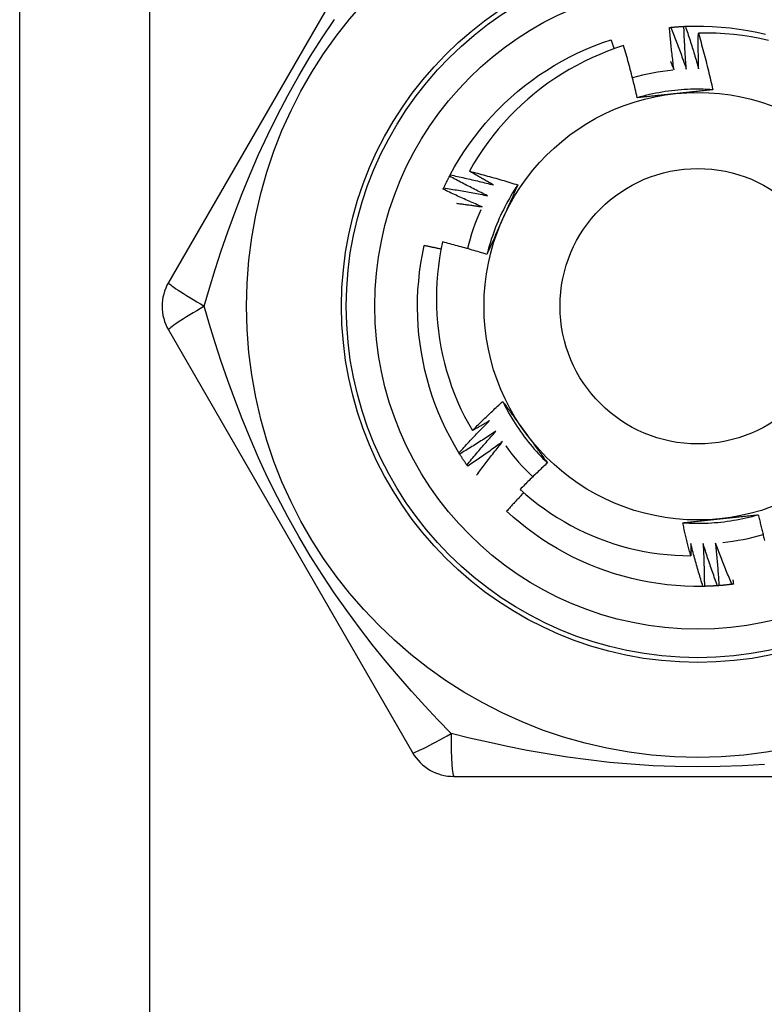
# Model space of a CAD drawing. Header units: inches. Extents: x 5 to 147, y 9 to 79.
# Tile 65 of 95: x 32.871 to 33.18, y 57.725 to 58.134. Entities that reach past the tile are written whole.
import ezdxf

# ---------------------------------------------------------------- set-up
doc = ezdxf.new("R2010")
doc.units = ezdxf.units.IN
doc.header["$MEASUREMENT"] = 0
doc.layers.add('Visible Edges(ANSI)', color=7, linetype='Continuous', lineweight=25)
doc.layers.add('Visible Tangent Edges(ANSI)', color=7, linetype='Continuous', lineweight=25)

msp = doc.modelspace()

# ---------------------------------------------------------------- linework, layer by layer
at = {"layer": 'Visible Edges(ANSI)'}
for p, q in [((32.8715, 25.20765), (32.8715, 58.34151)), ((33.0343, 58.19977), (32.93315, 58.02458)), ((33.04963, 58.06865), (33.04991, 58.06919)), ((32.93315, 58.00489), (33.0343, 57.8297)), ((33.05383, 57.95346), (33.05352, 57.95397)), ((33.05715, 57.94842), (33.0568, 57.94892)), ((33.15522, 57.89863), (33.15462, 57.89861)), ((33.05135, 57.81985), (33.25365, 57.81985))]:
    msp.add_line(p, q, dxfattribs=at)
at = {"layer": 'Visible Edges(ANSI)', "flags": 128}
for points in [[(33.14675, 58.13073), (33.14678, 58.13074), (33.1468, 58.13074), (33.14683, 58.13074), (33.14685, 58.13074), (33.14688, 58.13074), (33.1469, 58.13074), (33.14693, 58.13074), (33.14695, 58.13074), (33.14698, 58.13075), (33.14701, 58.13075), (33.14703, 58.13075), (33.14706, 58.13075), (33.14708, 58.13075), (33.14711, 58.13075), (33.14713, 58.13075), (33.14716, 58.13075), (33.14718, 58.13075), (33.14721, 58.13076), (33.14723, 58.13076), (33.14726, 58.13076), (33.14728, 58.13076), (33.14731, 58.13076), (33.14733, 58.13076), (33.14736, 58.13076)], [(33.14736, 58.13076), (33.15108, 58.13087), (33.1548, 58.13085), (33.15851, 58.13072), (33.16222, 58.13047), (33.16593, 58.1301), (33.16961, 58.12961), (33.17328, 58.129), (33.17693, 58.12828), (33.18056, 58.12744)], [(33.14736, 58.13076), (33.1476, 58.13004), (33.14785, 58.12931), (33.14809, 58.12858), (33.14833, 58.12785), (33.14857, 58.12712), (33.14881, 58.12639), (33.14904, 58.12566), (33.14928, 58.12493), (33.14951, 58.1242), (33.14974, 58.12346), (33.14997, 58.12273), (33.1502, 58.122), (33.15043, 58.12126), (33.15066, 58.12053), (33.15088, 58.11979), (33.15111, 58.11906), (33.15133, 58.11832), (33.15155, 58.11759), (33.15177, 58.11685), (33.15199, 58.11611), (33.15221, 58.11538), (33.15242, 58.11464), (33.15264, 58.1139), (33.15285, 58.11316)], [(33.14074, 58.13028), (33.14077, 58.13028), (33.14079, 58.13029), (33.14082, 58.13029), (33.14084, 58.13029), (33.14087, 58.13029), (33.14089, 58.1303), (33.14092, 58.1303), (33.14094, 58.1303), (33.14097, 58.1303), (33.14099, 58.13031), (33.14102, 58.13031), (33.14104, 58.13031), (33.14107, 58.13031), (33.14109, 58.13032), (33.14112, 58.13032), (33.14114, 58.13032), (33.14117, 58.13032), (33.14119, 58.13033), (33.14122, 58.13033), (33.14124, 58.13033), (33.14127, 58.13033), (33.14129, 58.13033), (33.14132, 58.13034), (33.14134, 58.13034)], [(33.14264, 58.11267), (33.14255, 58.1134), (33.14245, 58.11413), (33.14236, 58.11486), (33.14227, 58.11559), (33.14218, 58.11633), (33.14209, 58.11706), (33.142, 58.11779), (33.14192, 58.11853), (33.14183, 58.11926), (33.14175, 58.11999), (33.14167, 58.12073), (33.14159, 58.12146), (33.14151, 58.12219), (33.14143, 58.12293), (33.14136, 58.12366), (33.14128, 58.1244), (33.14121, 58.12513), (33.14114, 58.12587), (33.14107, 58.1266), (33.141, 58.12734), (33.14093, 58.12807), (33.14087, 58.12881), (33.1408, 58.12954), (33.14074, 58.13028)], [(33.14134, 58.13034), (33.14157, 58.13036), (33.14179, 58.13038), (33.14202, 58.1304), (33.14224, 58.13042), (33.14247, 58.13044), (33.14269, 58.13046), (33.14292, 58.13048), (33.14314, 58.1305), (33.14337, 58.13052), (33.14359, 58.13054), (33.14382, 58.13055), (33.14405, 58.13057), (33.14427, 58.13059), (33.1445, 58.1306), (33.14472, 58.13062), (33.14495, 58.13063), (33.14517, 58.13065), (33.1454, 58.13066), (33.14563, 58.13067), (33.14585, 58.13069), (33.14608, 58.1307), (33.1463, 58.13071), (33.14653, 58.13072), (33.14675, 58.13073)], [(33.14134, 58.13034), (33.14162, 58.12963), (33.1419, 58.12891), (33.14218, 58.1282), (33.14246, 58.12748), (33.14274, 58.12676), (33.14301, 58.12605), (33.14329, 58.12533), (33.14356, 58.12461), (33.14383, 58.12389), (33.1441, 58.12317), (33.14437, 58.12245), (33.14464, 58.12173), (33.1449, 58.12101), (33.14517, 58.12029), (33.14543, 58.11957), (33.14569, 58.11885), (33.14595, 58.11812), (33.14621, 58.1174), (33.14647, 58.11668), (33.14673, 58.11595), (33.14698, 58.11523), (33.14724, 58.1145), (33.14749, 58.11377), (33.14774, 58.11305)], [(33.14774, 58.11305), (33.14768, 58.11378), (33.14762, 58.11452), (33.14757, 58.11525), (33.14752, 58.11599), (33.14746, 58.11673), (33.14741, 58.11746), (33.14737, 58.1182), (33.14732, 58.11893), (33.14727, 58.11967), (33.14723, 58.12041), (33.14718, 58.12115), (33.14714, 58.12188), (33.1471, 58.12262), (33.14706, 58.12336), (33.14703, 58.12409), (33.14699, 58.12483), (33.14695, 58.12557), (33.14692, 58.12631), (33.14689, 58.12704), (33.14686, 58.12778), (33.14683, 58.12852), (33.1468, 58.12926), (33.14678, 58.13), (33.14675, 58.13073)], [(33.15285, 58.11316), (33.15283, 58.11378), (33.15282, 58.11439), (33.1528, 58.11501), (33.15279, 58.11562), (33.15278, 58.11624), (33.15277, 58.11685), (33.15275, 58.11747), (33.15275, 58.11808), (33.15274, 58.1187), (33.15273, 58.11931), (33.15272, 58.11993), (33.15272, 58.12054), (33.15271, 58.12116), (33.15271, 58.12178), (33.15271, 58.12239), (33.15271, 58.12301), (33.15271, 58.12362), (33.15271, 58.12424), (33.15271, 58.12485), (33.15271, 58.12547), (33.15272, 58.12608), (33.15272, 58.1267), (33.15273, 58.12732), (33.15274, 58.12793)], [(33.18178, 58.12491), (33.17821, 58.1257), (33.17461, 58.12637), (33.171, 58.12692), (33.16737, 58.12736), (33.16373, 58.12768), (33.16007, 58.12788), (33.15641, 58.12797), (33.15274, 58.12793)], [(33.15274, 58.12793), (33.15301, 58.12696), (33.15329, 58.12599), (33.15356, 58.12502), (33.15383, 58.12405), (33.1541, 58.12308), (33.15437, 58.12211), (33.15463, 58.12114), (33.15489, 58.12016), (33.15515, 58.11919), (33.15541, 58.11821), (33.15566, 58.11724), (33.15591, 58.11626), (33.15616, 58.11528), (33.15641, 58.1143), (33.15665, 58.11333), (33.15689, 58.11235), (33.15713, 58.11137), (33.15737, 58.11039), (33.1576, 58.10941), (33.15783, 58.10842), (33.15806, 58.10744), (33.15829, 58.10646), (33.15851, 58.10547), (33.15873, 58.10449)], [(33.04991, 58.06919), (33.05171, 58.07245), (33.05361, 58.07564), (33.05561, 58.07878), (33.05771, 58.08185), (33.05991, 58.08485), (33.0622, 58.08778), (33.06459, 58.09064), (33.06706, 58.09341), (33.06963, 58.09611), (33.07227, 58.09872), (33.07501, 58.10125), (33.07782, 58.10368), (33.0807, 58.10603), (33.08366, 58.10828), (33.08669, 58.11044), (33.08979, 58.1125), (33.09296, 58.11445), (33.09618, 58.11631), (33.09946, 58.11806), (33.1028, 58.11971), (33.10619, 58.12124), (33.10962, 58.12267), (33.1131, 58.12399), (33.11662, 58.1252)], [(33.12178, 58.12278), (33.11844, 58.12167), (33.11514, 58.12045), (33.11187, 58.11914), (33.10864, 58.11771), (33.10546, 58.11619), (33.10233, 58.11457), (33.09926, 58.11286), (33.09625, 58.11105), (33.09329, 58.10914), (33.0904, 58.10715), (33.08757, 58.10506), (33.08481, 58.10289), (33.08212, 58.10063), (33.0795, 58.09828), (33.07695, 58.09584), (33.07448, 58.09333), (33.07209, 58.09073), (33.06978, 58.08807), (33.06757, 58.08534), (33.06544, 58.08254), (33.06341, 58.07967), (33.06147, 58.07675), (33.05962, 58.07376), (33.05787, 58.07071)], [(33.11788, 58.12147), (33.11783, 58.12163), (33.11778, 58.12178), (33.11772, 58.12194), (33.11767, 58.12209), (33.11762, 58.12225), (33.11757, 58.1224), (33.11752, 58.12256), (33.11746, 58.12271), (33.11741, 58.12287), (33.11736, 58.12302), (33.11731, 58.12318), (33.11725, 58.12334), (33.1172, 58.12349), (33.11715, 58.12365), (33.1171, 58.1238), (33.11704, 58.12396), (33.11699, 58.12411), (33.11694, 58.12427), (33.11689, 58.12442), (33.11683, 58.12458), (33.11678, 58.12473), (33.11673, 58.12489), (33.11667, 58.12504), (33.11662, 58.1252)], [(33.12742, 58.10114), (33.12721, 58.10205), (33.127, 58.10296), (33.12678, 58.10386), (33.12657, 58.10477), (33.12635, 58.10568), (33.12613, 58.10658), (33.12591, 58.10749), (33.12568, 58.10839), (33.12546, 58.1093), (33.12523, 58.1102), (33.125, 58.1111), (33.12476, 58.112), (33.12453, 58.1129), (33.12429, 58.11381), (33.12405, 58.11471), (33.1238, 58.1156), (33.12356, 58.1165), (33.12331, 58.1174), (33.12306, 58.1183), (33.12281, 58.1192), (33.12256, 58.12009), (33.1223, 58.12099), (33.12204, 58.12188), (33.12178, 58.12278)], [(33.14121, 58.11618), (33.14127, 58.11603), (33.14133, 58.11589), (33.14139, 58.11574), (33.14145, 58.1156), (33.14151, 58.11545), (33.14157, 58.1153), (33.14163, 58.11516), (33.14169, 58.11501), (33.14175, 58.11487), (33.14181, 58.11472), (33.14187, 58.11457), (33.14193, 58.11443), (33.14199, 58.11428), (33.14205, 58.11413), (33.14211, 58.11399), (33.14217, 58.11384), (33.14223, 58.11369), (33.14229, 58.11355), (33.14235, 58.1134), (33.14241, 58.11325), (33.14246, 58.11311), (33.14252, 58.11296), (33.14258, 58.11281), (33.14264, 58.11267)], [(33.15873, 58.10448), (33.15742, 58.10456), (33.1561, 58.10463), (33.15478, 58.10467), (33.15346, 58.10469), (33.15214, 58.10469), (33.15082, 58.10468), (33.1495, 58.10464), (33.14818, 58.10459), (33.14687, 58.10452), (33.14555, 58.10442), (33.14424, 58.10431), (33.14292, 58.10418), (33.14161, 58.10403), (33.14031, 58.10387), (33.139, 58.10368), (33.1377, 58.10347), (33.1364, 58.10325), (33.1351, 58.103), (33.13381, 58.10274), (33.13252, 58.10246), (33.13124, 58.10216), (33.12996, 58.10184), (33.12868, 58.1015), (33.12741, 58.10114)], [(33.14324, 58.10283), (33.14257, 58.10276), (33.14191, 58.10269), (33.14124, 58.10262), (33.14058, 58.10255), (33.13992, 58.10248), (33.13926, 58.10241), (33.13859, 58.10234), (33.13793, 58.10227), (33.13727, 58.1022), (33.13661, 58.10213), (33.13595, 58.10206), (33.1353, 58.10199), (33.13464, 58.10192), (33.13398, 58.10185), (33.13332, 58.10178), (33.13266, 58.10171), (33.13201, 58.10164), (33.13135, 58.10157), (33.13069, 58.1015), (33.13004, 58.10143), (33.12938, 58.10136), (33.12873, 58.10128), (33.12807, 58.10121), (33.12742, 58.10114)], [(33.15873, 58.10449), (33.15809, 58.10442), (33.15745, 58.10435), (33.15681, 58.10428), (33.15616, 58.10421), (33.15552, 58.10414), (33.15488, 58.10407), (33.15424, 58.104), (33.15359, 58.10393), (33.15295, 58.10386), (33.15231, 58.10379), (33.15166, 58.10372), (33.15102, 58.10365), (33.15037, 58.10358), (33.14973, 58.10352), (33.14908, 58.10345), (33.14843, 58.10338), (33.14778, 58.10331), (33.14714, 58.10324), (33.14649, 58.10317), (33.14584, 58.10311), (33.14519, 58.10304), (33.14454, 58.10297), (33.14389, 58.1029), (33.14324, 58.10283)], [(33.05787, 58.07071), (33.05871, 58.0705), (33.05955, 58.07028), (33.06039, 58.07006), (33.06123, 58.06984), (33.06206, 58.06961), (33.0629, 58.06939), (33.06374, 58.06916), (33.06457, 58.06893), (33.06541, 58.0687), (33.06624, 58.06847), (33.06708, 58.06823), (33.06791, 58.068), (33.06875, 58.06776), (33.06958, 58.06752), (33.07041, 58.06728), (33.07124, 58.06703), (33.07208, 58.06679), (33.07291, 58.06654), (33.07374, 58.06629), (33.07457, 58.06604), (33.0754, 58.06578), (33.07623, 58.06553), (33.07706, 58.06527), (33.07788, 58.06501)], [(33.06786, 58.06499), (33.06744, 58.06522), (33.06702, 58.06545), (33.06661, 58.06569), (33.06619, 58.06592), (33.06577, 58.06615), (33.06535, 58.06639), (33.06493, 58.06663), (33.06451, 58.06686), (33.0641, 58.0671), (33.06368, 58.06734), (33.06326, 58.06757), (33.06285, 58.06781), (33.06243, 58.06805), (33.06201, 58.06829), (33.0616, 58.06853), (33.06118, 58.06877), (33.06077, 58.06901), (33.06035, 58.06925), (33.05994, 58.06949), (33.05952, 58.06974), (33.05911, 58.06998), (33.0587, 58.07022), (33.05828, 58.07047), (33.05787, 58.07071)], [(33.04722, 58.06379), (33.04732, 58.064), (33.04741, 58.0642), (33.04751, 58.0644), (33.04761, 58.06461), (33.04771, 58.06481), (33.0478, 58.06502), (33.0479, 58.06522), (33.048, 58.06542), (33.0481, 58.06563), (33.0482, 58.06583), (33.0483, 58.06603), (33.0484, 58.06624), (33.0485, 58.06644), (33.0486, 58.06664), (33.0487, 58.06684), (33.0488, 58.06705), (33.0489, 58.06725), (33.04901, 58.06745), (33.04911, 58.06765), (33.04921, 58.06785), (33.04932, 58.06805), (33.04942, 58.06825), (33.04952, 58.06845), (33.04963, 58.06865)], [(33.06537, 58.06053), (33.06471, 58.06085), (33.06404, 58.06118), (33.06338, 58.0615), (33.06272, 58.06183), (33.06206, 58.06216), (33.0614, 58.06249), (33.06074, 58.06282), (33.06008, 58.06315), (33.05942, 58.06349), (33.05877, 58.06382), (33.05811, 58.06416), (33.05745, 58.0645), (33.0568, 58.06484), (33.05614, 58.06518), (33.05549, 58.06552), (33.05484, 58.06586), (33.05418, 58.06621), (33.05353, 58.06655), (33.05288, 58.0669), (33.05223, 58.06725), (33.05158, 58.0676), (33.05093, 58.06795), (33.05028, 58.0683), (33.04963, 58.06865)], [(33.04991, 58.06919), (33.05066, 58.06903), (33.05141, 58.06887), (33.05216, 58.06871), (33.05291, 58.06855), (33.05366, 58.06838), (33.05441, 58.06822), (33.05516, 58.06805), (33.05591, 58.06788), (33.05666, 58.06771), (33.05741, 58.06754), (33.05816, 58.06737), (33.05891, 58.06719), (33.05966, 58.06702), (33.0604, 58.06684), (33.06115, 58.06666), (33.0619, 58.06648), (33.06264, 58.0663), (33.06339, 58.06612), (33.06414, 58.06593), (33.06488, 58.06575), (33.06563, 58.06556), (33.06637, 58.06537), (33.06712, 58.06518), (33.06786, 58.06499)], [(33.04697, 58.06324), (33.04698, 58.06327), (33.04699, 58.06329), (33.047, 58.06331), (33.04701, 58.06333), (33.04702, 58.06336), (33.04703, 58.06338), (33.04704, 58.0634), (33.04705, 58.06343), (33.04706, 58.06345), (33.04707, 58.06347), (33.04708, 58.06349), (33.0471, 58.06352), (33.04711, 58.06354), (33.04712, 58.06356), (33.04713, 58.06359), (33.04714, 58.06361), (33.04715, 58.06363), (33.04716, 58.06365), (33.04717, 58.06368), (33.04718, 58.0637), (33.04719, 58.06372), (33.0472, 58.06374), (33.04721, 58.06377), (33.04722, 58.06379)], [(33.06311, 58.05594), (33.06243, 58.05623), (33.06175, 58.05652), (33.06107, 58.05681), (33.0604, 58.05711), (33.05972, 58.0574), (33.05904, 58.0577), (33.05837, 58.05799), (33.05769, 58.05829), (33.05702, 58.05859), (33.05635, 58.05889), (33.05567, 58.05919), (33.055, 58.0595), (33.05433, 58.0598), (33.05366, 58.06011), (33.05298, 58.06041), (33.05231, 58.06072), (33.05164, 58.06103), (33.05097, 58.06135), (33.0503, 58.06166), (33.04964, 58.06197), (33.04897, 58.06229), (33.0483, 58.0626), (33.04764, 58.06292), (33.04697, 58.06324)], [(33.04722, 58.06379), (33.04798, 58.06367), (33.04874, 58.06355), (33.0495, 58.06343), (33.05026, 58.06331), (33.05101, 58.06318), (33.05177, 58.06305), (33.05253, 58.06293), (33.05329, 58.0628), (33.05404, 58.06267), (33.0548, 58.06253), (33.05556, 58.0624), (33.05631, 58.06226), (33.05707, 58.06213), (33.05782, 58.06199), (33.05858, 58.06185), (33.05933, 58.06171), (33.06009, 58.06157), (33.06084, 58.06142), (33.0616, 58.06128), (33.06235, 58.06113), (33.06311, 58.06098), (33.06386, 58.06083), (33.06462, 58.06068), (33.06537, 58.06053)], [(33.07789, 58.06501), (33.07716, 58.06391), (33.07645, 58.0628), (33.07575, 58.06168), (33.07507, 58.06055), (33.07441, 58.05941), (33.07377, 58.05826), (33.07314, 58.0571), (33.07252, 58.05593), (33.07193, 58.05475), (33.07135, 58.05357), (33.07079, 58.05237), (33.07025, 58.05117), (33.06972, 58.04996), (33.06921, 58.04874), (33.06872, 58.04752), (33.06825, 58.04629), (33.06779, 58.04505), (33.06736, 58.0438), (33.06694, 58.04255), (33.06654, 58.0413), (33.06616, 58.04003), (33.0658, 58.03877), (33.06545, 58.03749), (33.06513, 58.03622)], [(33.07788, 58.06501), (33.07762, 58.06442), (33.07736, 58.06383), (33.0771, 58.06324), (33.07684, 58.06265), (33.07658, 58.06206), (33.07632, 58.06147), (33.07606, 58.06087), (33.0758, 58.06028), (33.07554, 58.05969), (33.07528, 58.0591), (33.07501, 58.05851), (33.07475, 58.05791), (33.07449, 58.05732), (33.07422, 58.05673), (33.07396, 58.05613), (33.0737, 58.05554), (33.07343, 58.05494), (33.07317, 58.05435), (33.0729, 58.05375), (33.07264, 58.05316), (33.07237, 58.05256), (33.0721, 58.05196), (33.07184, 58.05136), (33.07157, 58.05076)], [(33.05252, 58.05739), (33.05296, 58.05733), (33.0534, 58.05728), (33.05385, 58.05722), (33.05429, 58.05717), (33.05473, 58.05711), (33.05517, 58.05705), (33.05561, 58.057), (33.05605, 58.05694), (33.0565, 58.05688), (33.05694, 58.05682), (33.05738, 58.05676), (33.05782, 58.0567), (33.05826, 58.05664), (33.0587, 58.05658), (33.05914, 58.05652), (33.05958, 58.05646), (33.06002, 58.05639), (33.06047, 58.05633), (33.06091, 58.05627), (33.06135, 58.0562), (33.06179, 58.05614), (33.06223, 58.05607), (33.06267, 58.05601), (33.06311, 58.05594)], [(33.07157, 58.05076), (33.0713, 58.05015), (33.07103, 58.04954), (33.07076, 58.04893), (33.07049, 58.04833), (33.07021, 58.04772), (33.06994, 58.04711), (33.06967, 58.0465), (33.0694, 58.04589), (33.06913, 58.04529), (33.06886, 58.04468), (33.0686, 58.04407), (33.06833, 58.04347), (33.06806, 58.04286), (33.06779, 58.04226), (33.06752, 58.04165), (33.06726, 58.04105), (33.06699, 58.04044), (33.06672, 58.03984), (33.06645, 58.03923), (33.06619, 58.03863), (33.06592, 58.03803), (33.06566, 58.03742), (33.06539, 58.03682), (33.06513, 58.03622)], [(33.04676, 58.04137), (33.04608, 58.03806), (33.0455, 58.03474), (33.04503, 58.0314), (33.04466, 58.02805), (33.0444, 58.02468), (33.04424, 58.02131), (33.04418, 58.01792), (33.04423, 58.01454), (33.04439, 58.01116), (33.04465, 58.00779), (33.04502, 58.00444), (33.04549, 58.0011), (33.04606, 57.99778), (33.04674, 57.99447), (33.04752, 57.99119), (33.04841, 57.98794), (33.0494, 57.98471), (33.05049, 57.98151), (33.05168, 57.97835), (33.05297, 57.97522), (33.05436, 57.97214), (33.05584, 57.9691), (33.05742, 57.96612), (33.05909, 57.96319)], [(33.06513, 58.03622), (33.06437, 58.03645), (33.06361, 58.03668), (33.06284, 58.03691), (33.06208, 58.03714), (33.06132, 58.03737), (33.06056, 58.03759), (33.05979, 58.03782), (33.05903, 58.03804), (33.05827, 58.03826), (33.0575, 58.03848), (33.05674, 58.0387), (33.05597, 58.03891), (33.05521, 58.03912), (33.05444, 58.03934), (33.05367, 58.03955), (33.05291, 58.03976), (33.05214, 58.03996), (33.05137, 58.04017), (33.0506, 58.04037), (33.04983, 58.04058), (33.04907, 58.04078), (33.0483, 58.04097), (33.04753, 58.04117), (33.04676, 58.04137)], [(33.05352, 57.95397), (33.05162, 57.95718), (33.04983, 57.96044), (33.04814, 57.96375), (33.04656, 57.96712), (33.04509, 57.97054), (33.04373, 57.974), (33.04248, 57.9775), (33.04135, 57.98105), (33.04033, 57.98462), (33.03942, 57.98823), (33.03863, 57.99187), (33.03795, 57.99552), (33.0374, 57.9992), (33.03696, 58.0029), (33.03664, 58.0066), (33.03644, 58.01032), (33.03636, 58.01404), (33.03639, 58.01776), (33.03655, 58.02147), (33.03683, 58.02518), (33.03722, 58.02888), (33.03773, 58.03257), (33.03836, 58.03623), (33.03911, 58.03988)], [(33.04614, 58.03838), (33.04584, 58.03844), (33.04555, 58.03851), (33.04526, 58.03857), (33.04497, 58.03864), (33.04468, 58.0387), (33.04438, 58.03877), (33.04409, 58.03883), (33.0438, 58.03889), (33.04351, 58.03896), (33.04321, 58.03902), (33.04292, 58.03908), (33.04263, 58.03914), (33.04233, 58.03921), (33.04204, 58.03927), (33.04175, 58.03933), (33.04145, 58.03939), (33.04116, 58.03945), (33.04087, 58.03952), (33.04058, 58.03958), (33.04028, 58.03964), (33.03999, 58.0397), (33.0397, 58.03976), (33.0394, 58.03982), (33.03911, 58.03988)], [(33.05909, 57.96319), (33.0596, 57.9637), (33.06011, 57.96421), (33.06063, 57.96473), (33.06114, 57.96524), (33.06166, 57.96575), (33.06217, 57.96626), (33.06269, 57.96676), (33.06321, 57.96727), (33.06373, 57.96778), (33.06425, 57.96828), (33.06478, 57.96879), (33.0653, 57.96929), (33.06582, 57.96979), (33.06635, 57.9703), (33.06687, 57.9708), (33.0674, 57.9713), (33.06793, 57.97179), (33.06846, 57.97229), (33.06899, 57.97279), (33.06952, 57.97328), (33.07005, 57.97378), (33.07058, 57.97427), (33.07111, 57.97477), (33.07165, 57.97526)], [(33.07165, 57.97526), (33.07203, 57.97474), (33.07241, 57.97422), (33.07279, 57.9737), (33.07318, 57.97318), (33.07356, 57.97265), (33.07394, 57.97213), (33.07432, 57.97161), (33.0747, 57.97109), (33.07508, 57.97057), (33.07547, 57.97004), (33.07585, 57.96952), (33.07623, 57.96899), (33.07661, 57.96847), (33.07699, 57.96794), (33.07738, 57.96742), (33.07776, 57.96689), (33.07814, 57.96637), (33.07853, 57.96584), (33.07891, 57.96531), (33.07929, 57.96478), (33.07968, 57.96426), (33.08006, 57.96373), (33.08045, 57.9632), (33.08083, 57.96267)], [(33.07165, 57.97526), (33.07224, 57.97408), (33.07285, 57.97291), (33.07347, 57.97175), (33.07411, 57.97059), (33.07477, 57.96945), (33.07544, 57.96831), (33.07613, 57.96719), (33.07684, 57.96607), (33.07756, 57.96497), (33.07829, 57.96388), (33.07905, 57.96279), (33.07982, 57.96172), (33.0806, 57.96066), (33.0814, 57.95961), (33.08222, 57.95858), (33.08305, 57.95755), (33.08389, 57.95654), (33.08475, 57.95554), (33.08563, 57.95455), (33.08651, 57.95358), (33.08742, 57.95261), (33.08833, 57.95167), (33.08926, 57.95073), (33.09021, 57.94981)], [(33.05352, 57.95397), (33.05403, 57.95454), (33.05455, 57.95511), (33.05507, 57.95567), (33.05559, 57.95624), (33.05612, 57.9568), (33.05664, 57.95736), (33.05716, 57.95792), (33.05769, 57.95848), (33.05821, 57.95904), (33.05874, 57.9596), (33.05927, 57.96016), (33.0598, 57.96071), (33.06033, 57.96127), (33.06086, 57.96182), (33.0614, 57.96238), (33.06193, 57.96293), (33.06247, 57.96348), (33.063, 57.96403), (33.06354, 57.96458), (33.06408, 57.96513), (33.06462, 57.96568), (33.06516, 57.96622), (33.0657, 57.96677), (33.06625, 57.96731)], [(33.06625, 57.96731), (33.06595, 57.96714), (33.06565, 57.96696), (33.06536, 57.96679), (33.06506, 57.96661), (33.06476, 57.96644), (33.06446, 57.96627), (33.06417, 57.96609), (33.06387, 57.96592), (33.06357, 57.96575), (33.06327, 57.96557), (33.06298, 57.9654), (33.06268, 57.96523), (33.06238, 57.96506), (33.06208, 57.96489), (33.06178, 57.96472), (33.06148, 57.96454), (33.06118, 57.96437), (33.06088, 57.9642), (33.06058, 57.96403), (33.06029, 57.96386), (33.05999, 57.96369), (33.05969, 57.96353), (33.05939, 57.96336), (33.05909, 57.96319)], [(33.06882, 57.9629), (33.06821, 57.96249), (33.06759, 57.96209), (33.06698, 57.96168), (33.06636, 57.96128), (33.06574, 57.96088), (33.06512, 57.96047), (33.0645, 57.96007), (33.06388, 57.95968), (33.06326, 57.95928), (33.06263, 57.95888), (33.06201, 57.95849), (33.06139, 57.95809), (33.06076, 57.9577), (33.06014, 57.95731), (33.05951, 57.95692), (33.05888, 57.95653), (33.05825, 57.95614), (33.05762, 57.95576), (33.05699, 57.95537), (33.05636, 57.95499), (33.05573, 57.9546), (33.0551, 57.95422), (33.05447, 57.95384), (33.05383, 57.95346)], [(33.0568, 57.94892), (33.05729, 57.94951), (33.05778, 57.9501), (33.05827, 57.9507), (33.05876, 57.95129), (33.05925, 57.95188), (33.05975, 57.95246), (33.06024, 57.95305), (33.06074, 57.95364), (33.06123, 57.95422), (33.06173, 57.95481), (33.06223, 57.95539), (33.06273, 57.95598), (33.06323, 57.95656), (33.06373, 57.95714), (33.06424, 57.95772), (33.06474, 57.9583), (33.06525, 57.95888), (33.06576, 57.95945), (33.06626, 57.96003), (33.06677, 57.96061), (33.06729, 57.96118), (33.0678, 57.96175), (33.06831, 57.96233), (33.06882, 57.9629)], [(33.08083, 57.96267), (33.08122, 57.96213), (33.08162, 57.96159), (33.08201, 57.96105), (33.0824, 57.96051), (33.08279, 57.95997), (33.08318, 57.95943), (33.08357, 57.95889), (33.08397, 57.95835), (33.08436, 57.95782), (33.08475, 57.95728), (33.08514, 57.95674), (33.08553, 57.95621), (33.08592, 57.95567), (33.08631, 57.95514), (33.0867, 57.9546), (33.08709, 57.95407), (33.08748, 57.95354), (33.08787, 57.953), (33.08826, 57.95247), (33.08865, 57.95194), (33.08904, 57.95141), (33.08943, 57.95087), (33.08982, 57.95034), (33.09021, 57.94981)], [(33.07163, 57.95863), (33.07103, 57.95819), (33.07044, 57.95775), (33.06984, 57.95731), (33.06925, 57.95688), (33.06865, 57.95645), (33.06805, 57.95601), (33.06746, 57.95558), (33.06686, 57.95515), (33.06626, 57.95472), (33.06565, 57.95429), (33.06505, 57.95387), (33.06445, 57.95344), (33.06385, 57.95302), (33.06324, 57.95259), (33.06264, 57.95217), (33.06203, 57.95175), (33.06142, 57.95133), (33.06081, 57.95091), (33.0602, 57.95049), (33.05959, 57.95008), (33.05898, 57.94966), (33.05837, 57.94925), (33.05776, 57.94883), (33.05715, 57.94842)], [(33.06086, 57.94474), (33.0613, 57.94533), (33.06174, 57.94591), (33.06217, 57.9465), (33.06261, 57.94709), (33.06305, 57.94767), (33.0635, 57.94825), (33.06394, 57.94884), (33.06438, 57.94942), (33.06483, 57.95), (33.06527, 57.95058), (33.06572, 57.95116), (33.06617, 57.95174), (33.06662, 57.95232), (33.06707, 57.9529), (33.06752, 57.95347), (33.06797, 57.95405), (33.06842, 57.95462), (33.06888, 57.9552), (33.06933, 57.95577), (33.06979, 57.95634), (33.07025, 57.95692), (33.07071, 57.95749), (33.07117, 57.95806), (33.07163, 57.95863)], [(33.0568, 57.94892), (33.05667, 57.94911), (33.05655, 57.94929), (33.05642, 57.94948), (33.05629, 57.94967), (33.05617, 57.94985), (33.05604, 57.95004), (33.05591, 57.95023), (33.05579, 57.95042), (33.05566, 57.95061), (33.05554, 57.95079), (33.05542, 57.95098), (33.05529, 57.95117), (33.05517, 57.95136), (33.05504, 57.95155), (33.05492, 57.95174), (33.0548, 57.95193), (33.05468, 57.95212), (33.05456, 57.95231), (33.05443, 57.9525), (33.05431, 57.95269), (33.05419, 57.95289), (33.05407, 57.95308), (33.05395, 57.95327), (33.05383, 57.95346)], [(33.09021, 57.94981), (33.08972, 57.94936), (33.08924, 57.94891), (33.08876, 57.94846), (33.08828, 57.94801), (33.0878, 57.94756), (33.08733, 57.94711), (33.08685, 57.94666), (33.08637, 57.9462), (33.0859, 57.94575), (33.08542, 57.94529), (33.08495, 57.94483), (33.08447, 57.94438), (33.084, 57.94392), (33.08353, 57.94346), (33.08306, 57.943), (33.08259, 57.94254), (33.08212, 57.94208), (33.08165, 57.94161), (33.08118, 57.94115), (33.08072, 57.94069), (33.08025, 57.94022), (33.07979, 57.93975), (33.07932, 57.93929), (33.07886, 57.93882)], [(33.08038, 57.93745), (33.08008, 57.93714), (33.07978, 57.93682), (33.07948, 57.93651), (33.07919, 57.93619), (33.07889, 57.93587), (33.07859, 57.93556), (33.07829, 57.93524), (33.078, 57.93492), (33.0777, 57.9346), (33.0774, 57.93429), (33.07711, 57.93397), (33.07681, 57.93365), (33.07651, 57.93333), (33.07622, 57.93301), (33.07592, 57.93269), (33.07563, 57.93237), (33.07534, 57.93205), (33.07504, 57.93173), (33.07475, 57.93141), (33.07446, 57.93108), (33.07416, 57.93076), (33.07387, 57.93044), (33.07358, 57.93012), (33.07329, 57.92979)], [(33.07886, 57.93882), (33.08128, 57.93667), (33.08377, 57.9346), (33.08631, 57.93261), (33.08892, 57.9307), (33.09158, 57.92887), (33.09429, 57.92712), (33.09706, 57.92546), (33.09988, 57.92388), (33.10275, 57.92238), (33.10567, 57.92098), (33.10863, 57.91966), (33.11164, 57.91844), (33.11467, 57.91731), (33.11774, 57.91628), (33.12083, 57.91534), (33.12395, 57.9145), (33.1271, 57.91376), (33.13026, 57.91312), (33.13344, 57.91257), (33.13664, 57.91212), (33.13986, 57.91178), (33.14308, 57.91153), (33.14632, 57.91138), (33.14956, 57.91134)], [(33.15462, 57.89861), (33.1509, 57.8986), (33.14718, 57.89871), (33.14347, 57.89894), (33.13977, 57.89929), (33.13607, 57.89976), (33.1324, 57.90034), (33.12875, 57.90105), (33.12512, 57.90187), (33.12152, 57.9028), (33.11795, 57.90385), (33.11442, 57.90501), (33.11092, 57.90629), (33.10747, 57.90768), (33.10406, 57.90917), (33.10071, 57.91078), (33.09741, 57.91249), (33.09416, 57.91431), (33.09097, 57.91623), (33.08785, 57.91825), (33.08479, 57.92037), (33.0818, 57.92258), (33.07889, 57.9249), (33.07605, 57.9273), (33.07329, 57.92979)], [(33.14626, 57.92499), (33.14758, 57.92491), (33.14889, 57.92484), (33.15021, 57.9248), (33.15153, 57.92478), (33.15285, 57.92478), (33.15417, 57.92479), (33.15549, 57.92483), (33.15681, 57.92488), (33.15812, 57.92495), (33.15944, 57.92505), (33.16075, 57.92516), (33.16207, 57.92529), (33.16338, 57.92544), (33.16469, 57.9256), (33.16599, 57.92579), (33.16729, 57.926), (33.16859, 57.92622), (33.16989, 57.92647), (33.17118, 57.92673), (33.17247, 57.92701), (33.17375, 57.92731), (33.17503, 57.92763), (33.17631, 57.92797), (33.17758, 57.92833)], [(33.16176, 57.92664), (33.16242, 57.92671), (33.16308, 57.92678), (33.16375, 57.92685), (33.16441, 57.92692), (33.16507, 57.92699), (33.16574, 57.92706), (33.1664, 57.92713), (33.16706, 57.9272), (33.16772, 57.92727), (33.16838, 57.92734), (33.16904, 57.92741), (33.1697, 57.92748), (33.17036, 57.92755), (33.17101, 57.92762), (33.17167, 57.92769), (33.17233, 57.92776), (33.17299, 57.92783), (33.17364, 57.9279), (33.1743, 57.92797), (33.17496, 57.92804), (33.17561, 57.92811), (33.17627, 57.92819), (33.17692, 57.92826), (33.17758, 57.92833)], [(33.17758, 57.92833), (33.17769, 57.92782), (33.17781, 57.92731), (33.17793, 57.9268), (33.17805, 57.9263), (33.17817, 57.92579), (33.17829, 57.92528), (33.17841, 57.92477), (33.17853, 57.92427), (33.17865, 57.92376), (33.17877, 57.92325), (33.1789, 57.92275), (33.17902, 57.92224), (33.17915, 57.92173), (33.17927, 57.92123), (33.1794, 57.92072), (33.17953, 57.92021), (33.17965, 57.91971), (33.17978, 57.9192), (33.17991, 57.9187), (33.18004, 57.91819), (33.18017, 57.91769)], [(33.14626, 57.92498), (33.1469, 57.92505), (33.14754, 57.92512), (33.14818, 57.92519), (33.14883, 57.92526), (33.14947, 57.92533), (33.15011, 57.9254), (33.15076, 57.92547), (33.1514, 57.92554), (33.15204, 57.92561), (33.15269, 57.92568), (33.15333, 57.92575), (33.15398, 57.92582), (33.15462, 57.92588), (33.15527, 57.92595), (33.15591, 57.92602), (33.15656, 57.92609), (33.15721, 57.92616), (33.15785, 57.92623), (33.1585, 57.9263), (33.15915, 57.92636), (33.1598, 57.92643), (33.16045, 57.9265), (33.1611, 57.92657), (33.16176, 57.92664)], [(33.14956, 57.91134), (33.14941, 57.9119), (33.14927, 57.91247), (33.14912, 57.91304), (33.14898, 57.9136), (33.14883, 57.91417), (33.14869, 57.91474), (33.14855, 57.9153), (33.14841, 57.91587), (33.14827, 57.91644), (33.14813, 57.91701), (33.14799, 57.91758), (33.14785, 57.91814), (33.14771, 57.91871), (33.14758, 57.91928), (33.14744, 57.91985), (33.14731, 57.92042), (33.14717, 57.92099), (33.14704, 57.92156), (33.14691, 57.92213), (33.14678, 57.9227), (33.14665, 57.92327), (33.14652, 57.92384), (33.14639, 57.92441), (33.14626, 57.92498)], [(33.14959, 57.91635), (33.14959, 57.91614), (33.14959, 57.91593), (33.14959, 57.91572), (33.14959, 57.91552), (33.14959, 57.91531), (33.14959, 57.9151), (33.14959, 57.91489), (33.14959, 57.91468), (33.14959, 57.91447), (33.14959, 57.91426), (33.14958, 57.91405), (33.14958, 57.91385), (33.14958, 57.91364), (33.14958, 57.91343), (33.14958, 57.91322), (33.14958, 57.91301), (33.14958, 57.9128), (33.14958, 57.91259), (33.14957, 57.91238), (33.14957, 57.91217), (33.14957, 57.91197), (33.14957, 57.91176), (33.14956, 57.91155), (33.14956, 57.91134)], [(33.15462, 57.89861), (33.15439, 57.89935), (33.15417, 57.90008), (33.15395, 57.90082), (33.15373, 57.90155), (33.15351, 57.90229), (33.15329, 57.90302), (33.15307, 57.90376), (33.15285, 57.9045), (33.15264, 57.90523), (33.15243, 57.90597), (33.15221, 57.90671), (33.152, 57.90745), (33.15179, 57.90819), (33.15159, 57.90893), (33.15138, 57.90967), (33.15118, 57.91041), (33.15097, 57.91115), (33.15077, 57.91189), (33.15057, 57.91263), (33.15037, 57.91338), (33.15017, 57.91412), (33.14998, 57.91486), (33.14978, 57.91561), (33.14959, 57.91635)], [(33.1547, 57.91633), (33.15474, 57.9156), (33.15477, 57.91486), (33.15481, 57.91412), (33.15484, 57.91338), (33.15488, 57.91265), (33.15491, 57.91191), (33.15494, 57.91117), (33.15497, 57.91044), (33.15499, 57.9097), (33.15502, 57.90896), (33.15504, 57.90822), (33.15507, 57.90748), (33.15509, 57.90675), (33.15511, 57.90601), (33.15513, 57.90527), (33.15514, 57.90453), (33.15516, 57.90379), (33.15517, 57.90306), (33.15518, 57.90232), (33.15519, 57.90158), (33.1552, 57.90084), (33.15521, 57.9001), (33.15522, 57.89936), (33.15522, 57.89863)], [(33.16065, 57.89888), (33.16038, 57.8996), (33.16012, 57.90032), (33.15986, 57.90104), (33.1596, 57.90177), (33.15934, 57.90249), (33.15908, 57.90321), (33.15883, 57.90394), (33.15857, 57.90466), (33.15832, 57.90539), (33.15807, 57.90611), (33.15782, 57.90684), (33.15757, 57.90757), (33.15733, 57.9083), (33.15708, 57.90902), (33.15684, 57.90975), (33.15659, 57.91048), (33.15635, 57.91121), (33.15611, 57.91194), (33.15587, 57.91267), (33.15563, 57.9134), (33.1554, 57.91413), (33.15516, 57.91487), (33.15493, 57.9156), (33.1547, 57.91633)], [(33.1598, 57.91658), (33.15988, 57.91585), (33.15996, 57.91511), (33.16003, 57.91438), (33.1601, 57.91364), (33.16017, 57.91291), (33.16024, 57.91217), (33.16031, 57.91144), (33.16038, 57.9107), (33.16044, 57.90997), (33.16051, 57.90923), (33.16057, 57.9085), (33.16063, 57.90776), (33.16069, 57.90703), (33.16075, 57.90629), (33.1608, 57.90555), (33.16086, 57.90482), (33.16091, 57.90408), (33.16096, 57.90335), (33.16102, 57.90261), (33.16106, 57.90187), (33.16111, 57.90114), (33.16116, 57.9004), (33.1612, 57.89966), (33.16125, 57.89892)], [(33.16665, 57.89946), (33.16635, 57.90017), (33.16605, 57.90087), (33.16575, 57.90158), (33.16545, 57.90229), (33.16516, 57.903), (33.16486, 57.90371), (33.16457, 57.90442), (33.16428, 57.90513), (33.16399, 57.90584), (33.1637, 57.90655), (33.16341, 57.90726), (33.16313, 57.90798), (33.16284, 57.90869), (33.16256, 57.9094), (33.16228, 57.91012), (33.162, 57.91083), (33.16172, 57.91155), (33.16144, 57.91227), (33.16116, 57.91298), (33.16089, 57.9137), (33.16062, 57.91442), (33.16034, 57.91514), (33.16007, 57.91586), (33.1598, 57.91658)], [(33.16065, 57.89888), (33.16042, 57.89886), (33.16019, 57.89885), (33.15997, 57.89883), (33.15974, 57.89882), (33.15952, 57.89881), (33.15929, 57.89879), (33.15907, 57.89878), (33.15884, 57.89877), (33.15861, 57.89875), (33.15839, 57.89874), (33.15816, 57.89873), (33.15794, 57.89872), (33.15771, 57.89871), (33.15748, 57.8987), (33.15726, 57.89869), (33.15703, 57.89868), (33.15681, 57.89867), (33.15658, 57.89866), (33.15635, 57.89866), (33.15613, 57.89865), (33.1559, 57.89864), (33.15568, 57.89864), (33.15545, 57.89863), (33.15522, 57.89863)], [(33.16125, 57.89892), (33.16122, 57.89892), (33.1612, 57.89892), (33.16117, 57.89892), (33.16115, 57.89892), (33.16112, 57.89891), (33.1611, 57.89891), (33.16107, 57.89891), (33.16105, 57.89891), (33.16102, 57.89891), (33.161, 57.8989), (33.16097, 57.8989), (33.16095, 57.8989), (33.16092, 57.8989), (33.1609, 57.8989), (33.16087, 57.8989), (33.16085, 57.89889), (33.16082, 57.89889), (33.1608, 57.89889), (33.16077, 57.89889), (33.16075, 57.89889), (33.16072, 57.89888), (33.1607, 57.89888), (33.16067, 57.89888), (33.16065, 57.89888)], [(33.16665, 57.89946), (33.16642, 57.89943), (33.1662, 57.8994), (33.16597, 57.89938), (33.16575, 57.89935), (33.16552, 57.89933), (33.1653, 57.8993), (33.16508, 57.89928), (33.16485, 57.89925), (33.16463, 57.89923), (33.1644, 57.8992), (33.16418, 57.89918), (33.16395, 57.89916), (33.16373, 57.89914), (33.1635, 57.89912), (33.16328, 57.89909), (33.16305, 57.89907), (33.16282, 57.89905), (33.1626, 57.89903), (33.16237, 57.89901), (33.16215, 57.89899), (33.16192, 57.89898), (33.1617, 57.89896), (33.16147, 57.89894), (33.16125, 57.89892)], [(33.16725, 57.89953), (33.16722, 57.89953), (33.1672, 57.89953), (33.16717, 57.89952), (33.16715, 57.89952), (33.16712, 57.89952), (33.1671, 57.89951), (33.16707, 57.89951), (33.16705, 57.89951), (33.16702, 57.89951), (33.167, 57.8995), (33.16697, 57.8995), (33.16695, 57.8995), (33.16692, 57.89949), (33.1669, 57.89949), (33.16687, 57.89949), (33.16685, 57.89948), (33.16682, 57.89948), (33.1668, 57.89948), (33.16677, 57.89947), (33.16675, 57.89947), (33.16672, 57.89947), (33.1667, 57.89946), (33.16667, 57.89946), (33.16665, 57.89946)], [(33.16705, 57.9013), (33.16706, 57.90123), (33.16706, 57.90116), (33.16707, 57.90108), (33.16708, 57.90101), (33.16709, 57.90093), (33.1671, 57.90086), (33.16711, 57.90079), (33.16711, 57.90071), (33.16712, 57.90064), (33.16713, 57.90057), (33.16714, 57.90049), (33.16715, 57.90042), (33.16716, 57.90034), (33.16716, 57.90027), (33.16717, 57.9002), (33.16718, 57.90012), (33.16719, 57.90005), (33.1672, 57.89998), (33.16721, 57.8999), (33.16721, 57.89983), (33.16722, 57.89975), (33.16723, 57.89968), (33.16724, 57.89961), (33.16725, 57.89953)]]:
    msp.add_lwpolyline(points, dxfattribs=at)
at = {"layer": 'Visible Edges(ANSI)'}
for radius in [0.18701, 0.13386, 0.08858]:
    msp.add_circle((33.1525, 58.01473), radius, dxfattribs=at)
for centre, radius, start, end in [((33.1525, 58.01473), 0.09843, 96.0181, 105.9569), ((33.1525, 58.01473), 0.09843, 156.0181, 165.9569), ((32.9502, 58.01473), 0.01969, 150, 210), ((33.1525, 58.01473), 0.09843, 216.0181, 225.9569), ((33.1525, 58.01473), 0.09843, 276.0181, 285.9569), ((33.05135, 57.83954), 0.01969, 210, 270)]:
    msp.add_arc(centre, radius, start, end, dxfattribs=at)
at = {"layer": 'Visible Tangent Edges(ANSI)'}
msp.add_line((32.92535, 58.34151), (32.92535, 25.20765), dxfattribs=at)
at = {"layer": 'Visible Tangent Edges(ANSI)', "flags": 128}
for points in [[(32.948, 58.01474), (32.9502, 58.02226), (32.95254, 58.02991), (32.95505, 58.03768), (32.95773, 58.04554), (32.9606, 58.05348), (32.96368, 58.06148), (32.96697, 58.06954), (32.9705, 58.07764), (32.97427, 58.08579), (32.97832, 58.09397), (32.98261, 58.10213), (32.98715, 58.11024), (32.9919, 58.11822), (32.99683, 58.12603), (33.00189, 58.13362)], [(33.05025, 57.83764), (33.04483, 57.8433), (33.03937, 57.84916), (33.0339, 57.85521), (33.02843, 57.86147), (33.023, 57.86792), (33.0176, 57.87459), (33.01227, 57.88147), (33.00702, 57.88857), (33.00185, 57.89592), (32.99679, 57.90351), (32.99187, 57.91131), (32.98711, 57.9193), (32.98258, 57.9274), (32.97828, 57.93557), (32.97424, 57.94375), (32.97046, 57.95191), (32.96694, 57.96001), (32.96365, 57.96805), (32.96059, 57.97603), (32.95773, 57.98395), (32.95505, 57.99178), (32.95255, 57.99954), (32.9502, 58.0072), (32.948, 58.01473)], [(33.18008, 57.82486), (33.17098, 57.82427), (33.16177, 57.82391), (33.15247, 57.82379), (33.14317, 57.82391), (33.13394, 57.82428), (33.12486, 57.82487), (33.11592, 57.82567), (33.10714, 57.82667), (33.09853, 57.82785), (33.09007, 57.82918), (33.08178, 57.83066), (33.07365, 57.83227), (33.06568, 57.83398), (33.05787, 57.83577), (33.05025, 57.83764)]]:
    msp.add_lwpolyline(points, dxfattribs=at)
at = {"layer": 'Visible Tangent Edges(ANSI)'}
for radius in [0.14764, 0.14567, 0.05709]:
    msp.add_circle((33.1525, 58.01473), radius, dxfattribs=at)
for centre, major_axis, start_param, end_param in [((32.9502, 58.01473), (-0.01705, 0.00984), 0, 1.474012), ((32.9502, 58.01473), (-0.01705, -0.00984), 4.809173, 6.283185), ((33.05135, 57.83954), (-0.01705, -0.00984), 0, 1.474012), ((33.05135, 57.83954), (0, -0.01969), 4.809173, 6.283185)]:
    msp.add_ellipse(centre, major_axis=major_axis, ratio=0.056054, start_param=start_param, end_param=end_param, dxfattribs=at)

doc.saveas('drawing.dxf')
